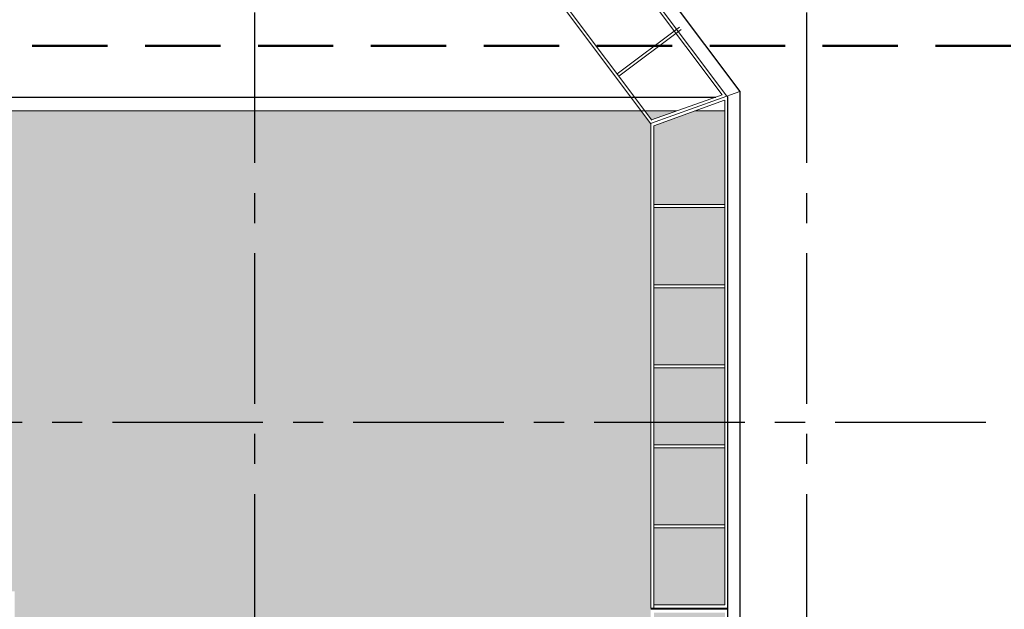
# Model space of a CAD drawing. Header units: millimetres. Extents: x 256333 to 598543, y -23220 to 10679.
# Tile 37 of 45: x 325137 to 325300, y -5673 to -5575. Entities that reach past the tile are written whole.
import ezdxf
from ezdxf.enums import TextEntityAlignment as Align

# ---------------------------------------------------------------- set-up
doc = ezdxf.new("R2010")
doc.units = ezdxf.units.MM
doc.header["$MEASUREMENT"] = 0
doc.linetypes.add('AXESx2', pattern=[4, 2.5, -0.5, 0.5, -0.5])
doc.linetypes.add('CACHE2', pattern=[0.1875, 0.125, -0.0625])
doc.layers.add('COUPE', color=7, linetype='Continuous')
doc.layers.add('Voirie nouvelle', color=7, linetype='Continuous')
doc.styles.add('STYLE_GENERE_1', font='swissc.ttf', dxfattribs={"width": 1.25})

# ---------------------------------------------------------------- blocks, each defined once
blk = doc.blocks.new('A$C66BA2F8D')
h = blk.add_hatch(color=9)
h.dxf.hatch_style = 1
h.paths.add_polyline_path([(-27.44, 51.67), (-192.65, 51.67), (-192.65, -28.11), (-131.48, -28.11), (-131.48, -71.46), (-25.83, -71.46), (-25.83, -31.11), (-25.83, 49.51)])
h.paths.add_polyline_path([(-13.53, 51.67), (-18.5, 51.67), (-25.33, 49.19), (-25.33, 36.11), (-13.53, 36.11)])
h.paths.add_polyline_path([(-21.53, 51.67), (-26.81, 51.67), (-25.69, 50.18)])
h.paths.add_polyline_path([(-13.53, 35.61), (-25.33, 35.61), (-25.33, 22.81), (-13.53, 22.81)])
h.paths.add_polyline_path([(-13.53, 22.31), (-25.33, 22.31), (-25.33, 9.51), (-13.53, 9.51)])
h.paths.add_polyline_path([(-13.53, 9.01), (-25.33, 9.01), (-25.33, -3.79), (-13.53, -3.79)])
h.paths.add_polyline_path([(-13.53, -4.29), (-25.33, -4.29), (-25.33, -17.09), (-13.53, -17.09)])
h.paths.add_polyline_path([(-13.53, -17.59), (-25.33, -17.59), (-25.33, -30.39), (-13.53, -30.39)])
h.paths.add_polyline_path([(-13.53, -31.65), (-25.33, -31.65), (-25.33, -44.41), (-13.53, -44.41)])
h.paths.add_polyline_path([(-13.53, -44.95), (-25.33, -44.95), (-25.33, -57.71), (-13.53, -57.71)])
h.paths.add_polyline_path([(-13.53, -58.25), (-25.33, -58.25), (-25.33, -71.01), (-13.53, -71.01)])
at = {"linetype": 'AXESx2', "ltscale": 10}
for p, q in [((-91.65, 188.04), (-91.65, -85.07)), ((0, 188.04), (0, -85.07)), ((-195.23, 0), (112.98, 0))]:
    blk.add_line(p, q, dxfattribs=at)
at = {"color": 253, "linetype": 'Continuous', "lineweight": 20}
for p, q in [((-13.2, 54.11), (-77.3, 139.6)), ((-13.98, 54.36), (-77.38, 138.92)), ((-25.85, 49.55), (-87.51, 131.94)), ((-25.67, 50.14), (-86.85, 131.82)), ((-21.09, 65.58), (-31.42, 57.83)), ((-20.79, 65.18), (-31.12, 57.43)), ((-25.88, 49.58), (-11.03, 54.88)), ((-25.7, 50.18), (-13.98, 54.36)), ((-25.33, 49.19), (-13.57, 53.45)), ((-13.53, 53.46), (-13.53, -30.39)), ((-21.53, 51.67), (-192.65, 51.67)), ((-13.53, 51.67), (-18.5, 51.67)), ((-13.03, -71.46), (-13.03, 51.67)), ((-25.83, 49.6), (-25.83, -30.89)), ((-25.33, 49.19), (-25.33, -30.89)), ((-25.33, 36.11), (-13.53, 36.11)), ((-25.33, 35.61), (-13.53, 35.61)), ((-25.33, 22.81), (-13.53, 22.81)), ((-25.33, 22.31), (-13.53, 22.31)), ((-25.33, 9.51), (-13.53, 9.51)), ((-25.33, 9.01), (-13.53, 9.01)), ((-25.33, -3.79), (-13.53, -3.79)), ((-25.33, -4.29), (-13.53, -4.29)), ((-25.33, -17.09), (-13.53, -17.09)), ((-25.33, -17.59), (-13.53, -17.59)), ((-25.83, -30.89), (-13.05, -30.89)), ((-25.33, -30.39), (-13.53, -30.39)), ((-13.1, -31.11), (-25.81, -31.11))]:
    blk.add_line(p, q, dxfattribs=at)
at = {"color": 253, "linetype": 'Continuous'}
for p, q in [((-74.34, 139.32), (-11.03, 54.88)), ((-194.85, 53.97), (-15.05, 53.97)), ((-13.03, -93.3), (-13.03, 54.05)), ((-11.03, 54.88), (-11.03, -91.29))]:
    blk.add_line(p, q, dxfattribs=at)
at = {"linetype": 'CACHE2', "lineweight": 50, "ltscale": 100}
blk.add_line((-203.55, 62.49), (146.65, 62.49), dxfattribs=at)
at = {"layer": 'Voirie nouvelle', "color": 7, "lineweight": 20, "style": 'STYLE_GENERE_1'}
blk.add_attdef('N', text='', height=8.66, rotation=292.0048, dxfattribs=at).set_placement((-165.14, 133.24), align=Align.BOTTOM_LEFT)

msp = doc.modelspace()

# ---------------------------------------------------------------- block references
at = {"layer": 'COUPE'}
msp.add_blockref('A$C66BA2F8D', (325267.475, -5641.736), dxfattribs=at)

doc.saveas('drawing.dxf')
